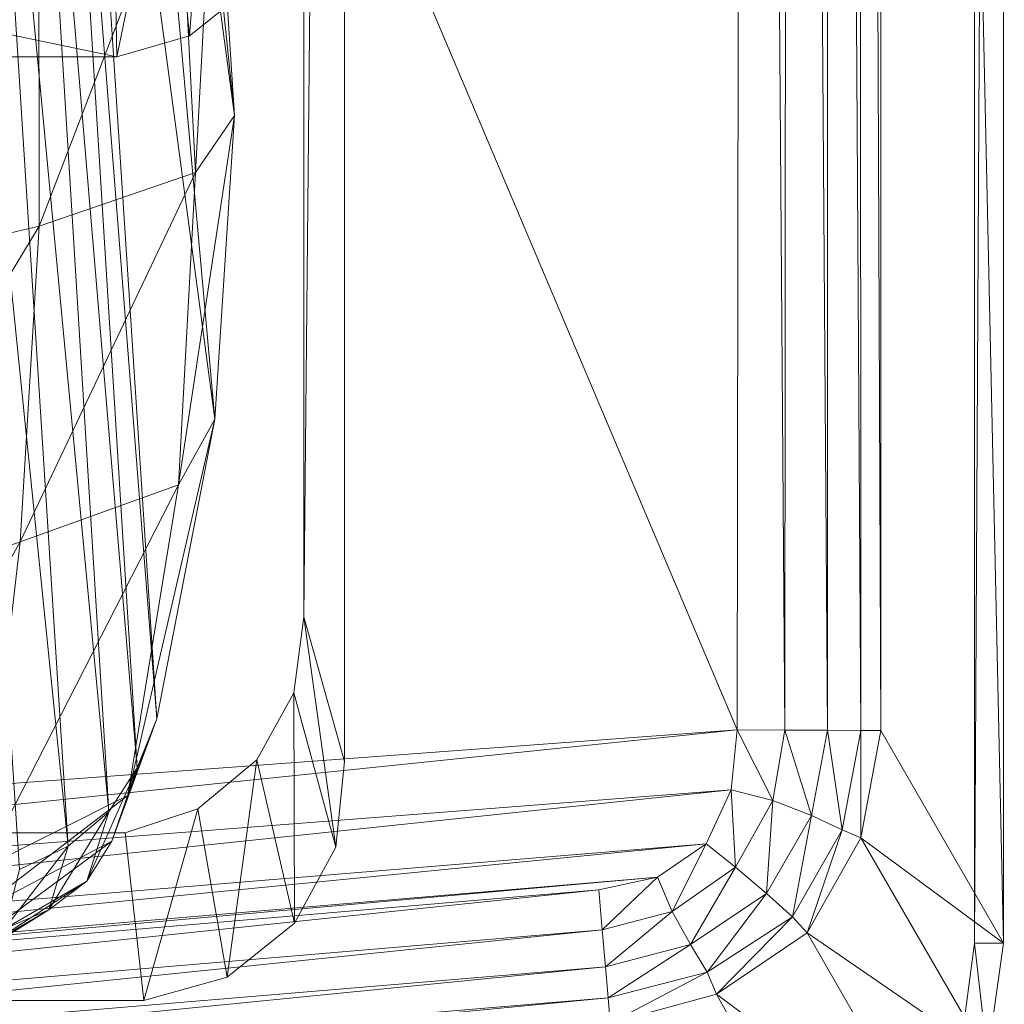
# Model space of a CAD drawing. Header units: inches. Extents: x 813 to 1305, y 19 to 194.
# Tile 155 of 256: x 1184.9 to 1186.19, y 65.2 to 66.5. Entities that reach past the tile are written whole.
import ezdxf

# ---------------------------------------------------------------- set-up
doc = ezdxf.new("R2010")
doc.units = ezdxf.units.IN
doc.header["$MEASUREMENT"] = 0
doc.layers.add('CET color Grey98', color=7, linetype='Continuous', true_color=0xfafafa)
doc.layers.add('CET Default', color=7, linetype='Continuous')

# ---------------------------------------------------------------- blocks, each defined once
blk = doc.blocks.new('*C286')
at = {"layer": 'CET color Grey98', "linetype": 'Continuous', "lineweight": 0}
for points, invisible_edges in [([(-12.3718, 15.475, 4.0341), (-12.5469, 14.9362, 4.0341), (-2.0573, 11.3634, 7.8028), (-12.3718, 15.475, 4.0341)], 4), ([(-11.0457, 14.5181, 25.3047), (-11.0705, 14.2976, 24.9962), (-12.5441, 14.5181, 25.3047), (-11.0457, 14.5181, 25.3047)], 2), ([(-11.0705, 14.2976, 24.9962), (-12.5193, 14.2976, 24.9962), (-12.5441, 14.5181, 25.3047), (-11.0705, 14.2976, 24.9962)], 4), ([(-12.6149, 14.266, 24.9962), (-12.5193, 14.2976, 24.9962), (-10.9749, 14.266, 24.9962), (-12.6149, 14.266, 24.9962)], 6), ([(-12.5193, 14.2976, 24.9962), (-11.0705, 14.2976, 24.9962), (-10.9749, 14.266, 24.9962), (-12.5193, 14.2976, 24.9962)], 4), ([(-12.6924, 14.2016, 24.9962), (-12.6149, 14.266, 24.9962), (-10.8974, 14.2016, 24.9962), (-12.6924, 14.2016, 24.9962)], 6), ([(-12.6149, 14.266, 24.9962), (-10.9749, 14.266, 24.9962), (-10.8974, 14.2016, 24.9962), (-12.6149, 14.266, 24.9962)], 13), ([(-12.741, 14.1134, 24.9962), (-12.6924, 14.2016, 24.9962), (-10.8488, 14.1134, 24.9962), (-12.741, 14.1134, 24.9962)], 6), ([(-12.6924, 14.2016, 24.9962), (-10.8974, 14.2016, 24.9962), (-10.8488, 14.1134, 24.9962), (-12.6924, 14.2016, 24.9962)], 13), ([(-12.7541, 14.0135, 24.9962), (-12.741, 14.1134, 24.9962), (-10.8357, 14.0135, 24.9962), (-12.7541, 14.0135, 24.9962)], 6), ([(-12.741, 14.1134, 24.9962), (-10.8488, 14.1134, 24.9962), (-10.8357, 14.0135, 24.9962), (-12.741, 14.1134, 24.9962)], 13), ([(-10.8357, 8.5066, 24.9962), (-12.7541, 8.5066, 24.9962), (-10.8357, 14.0135, 24.9962), (-10.8357, 8.5066, 24.9962)], 11), ([(-12.7541, 8.5066, 24.9962), (-12.7541, 14.0135, 24.9962), (-10.8357, 14.0135, 24.9962), (-12.7541, 8.5066, 24.9962)], 6)]:
    blk.add_3dface(points, dxfattribs=dict(at, invisible_edges=invisible_edges))
for points in [[(-12.5469, 14.9362, 4.0341), (-12.555, 14.8954, 4.018), (-2.0663, 11.321, 7.7876), (-12.5469, 14.9362, 4.0341)], [(-12.5469, 14.9362, 4.0341), (-2.0663, 11.321, 7.7876), (-2.0573, 11.3634, 7.8028), (-12.5469, 14.9362, 4.0341)], [(-12.555, 14.8954, 4.018), (-12.5545, 14.8638, 3.9865), (-2.0661, 11.2879, 7.7558), (-12.555, 14.8954, 4.018)], [(-12.555, 14.8954, 4.018), (-2.0661, 11.2879, 7.7558), (-2.0663, 11.321, 7.7876), (-12.555, 14.8954, 4.018)], [(-12.5545, 14.8638, 3.9865), (-12.5454, 14.8477, 3.946), (-2.0569, 11.271, 7.7141), (-12.5545, 14.8638, 3.9865)], [(-12.5545, 14.8638, 3.9865), (-2.0569, 11.271, 7.7141), (-2.0661, 11.2879, 7.7558), (-12.5545, 14.8638, 3.9865)], [(-12.5454, 14.8477, 3.946), (-11.5636, 14.4584, 3.3192), (-2.284, 11.2171, 5.2733), (-12.5454, 14.8477, 3.946)], [(-12.5454, 14.8477, 3.946), (-2.284, 11.2171, 5.2733), (-2.0569, 11.271, 7.7141), (-12.5454, 14.8477, 3.946)], [(-11.7736, 14.5304, 3.2506), (-11.5636, 14.4584, 3.3192), (-12.5454, 14.8477, 3.946), (-11.7736, 14.5304, 3.2506)], [(-13.4631, 14.8112, 25.3867), (-13.5869, 14.7268, 25.3858), (-13.2966, 14.5095, 26.069), (-13.4631, 14.8112, 25.3867)], [(-13.4631, 14.8112, 25.3867), (-13.2966, 14.5095, 26.069), (-13.1569, 14.5476, 26.0632), (-13.4631, 14.8112, 25.3867)], [(-10.496, 14.7702, 26.0715), (-13.1569, 14.5476, 26.0632), (-13.1541, 14.5144, 26.1054), (-10.496, 14.7702, 26.0715)], [(-10.4931, 14.7376, 26.1117), (-10.496, 14.7702, 26.0715), (-13.1541, 14.5144, 26.1054), (-10.4931, 14.7376, 26.1117)], [(-10.4931, 14.7376, 26.1117), (-13.1541, 14.5144, 26.1054), (-13.1506, 14.4737, 26.1399), (-10.4931, 14.7376, 26.1117)], [(-10.4896, 14.6969, 26.1425), (-10.4931, 14.7376, 26.1117), (-13.1506, 14.4737, 26.1399), (-10.4896, 14.6969, 26.1425)], [(-13.5869, 14.7268, 25.3858), (-13.6527, 14.5919, 25.3823), (-13.4159, 14.4288, 26.0652), (-13.5869, 14.7268, 25.3858)], [(-13.5869, 14.7268, 25.3858), (-13.4159, 14.4288, 26.0652), (-13.2966, 14.5095, 26.069), (-13.5869, 14.7268, 25.3858)], [(-10.4896, 14.6969, 26.1425), (-13.1506, 14.4737, 26.1399), (-13.1465, 14.4249, 26.1612), (-10.4896, 14.6969, 26.1425)], [(-10.4856, 14.6503, 26.163), (-10.4896, 14.6969, 26.1425), (-13.1465, 14.4249, 26.1612), (-10.4856, 14.6503, 26.163)], [(-10.4856, 14.6503, 26.163), (-13.1465, 14.4249, 26.1612), (-13.1421, 14.3725, 26.1724), (-10.4856, 14.6503, 26.163)], [(-10.4813, 14.5995, 26.1723), (-10.4856, 14.6503, 26.163), (-13.1421, 14.3725, 26.1724), (-10.4813, 14.5995, 26.1723)], [(-13.2193, 14.3558, 26.1723), (-13.2832, 14.3118, 26.1723), (-10.3923, 14.596, 26.1723), (-13.2193, 14.3558, 26.1723)], [(-13.2832, 14.3118, 26.1723), (-10.3155, 14.5565, 26.1723), (-10.3923, 14.596, 26.1723), (-13.2832, 14.3118, 26.1723)], [(-13.1421, 14.3725, 26.1724), (-13.2193, 14.3558, 26.1723), (-10.4813, 14.5995, 26.1723), (-13.1421, 14.3725, 26.1724)], [(-13.2193, 14.3558, 26.1723), (-10.3923, 14.596, 26.1723), (-10.4813, 14.5995, 26.1723), (-13.2193, 14.3558, 26.1723)], [(-13.6356, 14.4427, 25.3308), (-13.674, 14.4427, 25.3787), (-13.6527, 14.5919, 25.3823), (-13.6356, 14.4427, 25.3308)], [(-13.6527, 14.5919, 25.3823), (-13.674, 14.4427, 25.3787), (-13.4862, 14.3041, 26.0473), (-13.6527, 14.5919, 25.3823)], [(-13.6177, 14.5784, 25.3308), (-13.6356, 14.4427, 25.3308), (-13.6527, 14.5919, 25.3823), (-13.6177, 14.5784, 25.3308)], [(-13.6527, 14.5919, 25.3823), (-13.4862, 14.3041, 26.0473), (-13.4159, 14.4288, 26.0652), (-13.6527, 14.5919, 25.3823)], [(-13.2832, 14.3118, 26.1723), (-13.3158, 14.2408, 26.1724), (-10.3155, 14.5565, 26.1723), (-13.2832, 14.3118, 26.1723)], [(-13.3158, 14.2408, 26.1724), (-10.2792, 14.4768, 26.1723), (-10.3155, 14.5565, 26.1723), (-13.3158, 14.2408, 26.1724)], [(-13.2966, 14.5095, 26.069), (-13.2846, 14.4806, 26.1119), (-13.1569, 14.5476, 26.0632), (-13.2966, 14.5095, 26.069)], [(-13.2846, 14.4806, 26.1119), (-13.1541, 14.5144, 26.1054), (-13.1569, 14.5476, 26.0632), (-13.2846, 14.4806, 26.1119)], [(-12.6534, 14.4871, 25.3047), (-12.5441, 14.5181, 25.3047), (-12.6149, 14.266, 24.9962), (-12.6534, 14.4871, 25.3047)], [(-12.5441, 14.5181, 25.3047), (-12.5193, 14.2976, 24.9962), (-12.6149, 14.266, 24.9962), (-12.5441, 14.5181, 25.3047)], [(-12.245, 14.5071, 15.7505), (-12.4192, 14.3987, 15.9382), (-12.1972, 14.5283, 15.7887), (-12.245, 14.5071, 15.7505)], [(-12.4192, 14.3987, 15.9382), (-12.3609, 14.4238, 15.9581), (-12.1972, 14.5283, 15.7887), (-12.4192, 14.3987, 15.9382)], [(-13.4159, 14.4288, 26.0652), (-13.3964, 14.4077, 26.1121), (-13.2966, 14.5095, 26.069), (-13.4159, 14.4288, 26.0652)], [(-13.3964, 14.4077, 26.1121), (-13.2846, 14.4806, 26.1119), (-13.2966, 14.5095, 26.069), (-13.3964, 14.4077, 26.1121)], [(-13.2846, 14.4806, 26.1119), (-13.2627, 14.4442, 26.1443), (-13.1541, 14.5144, 26.1054), (-13.2846, 14.4806, 26.1119)], [(-13.2627, 14.4442, 26.1443), (-13.1506, 14.4737, 26.1399), (-13.1541, 14.5144, 26.1054), (-13.2627, 14.4442, 26.1443)], [(-12.2901, 14.4645, 15.6983), (-12.4689, 14.3608, 15.9076), (-12.245, 14.5071, 15.7505), (-12.2901, 14.4645, 15.6983)], [(-12.4689, 14.3608, 15.9076), (-12.4192, 14.3987, 15.9382), (-12.245, 14.5071, 15.7505), (-12.4689, 14.3608, 15.9076)], [(-13.3964, 14.4077, 26.1121), (-13.3622, 14.3772, 26.1457), (-13.2846, 14.4806, 26.1119), (-13.3964, 14.4077, 26.1121)], [(-13.3622, 14.3772, 26.1457), (-13.2627, 14.4442, 26.1443), (-13.2846, 14.4806, 26.1119), (-13.3622, 14.3772, 26.1457)], [(-12.7421, 14.4162, 25.3047), (-12.6534, 14.4871, 25.3047), (-12.6924, 14.2016, 24.9962), (-12.7421, 14.4162, 25.3047)], [(-12.6534, 14.4871, 25.3047), (-12.6149, 14.266, 24.9962), (-12.6924, 14.2016, 24.9962), (-12.6534, 14.4871, 25.3047)], [(-12.3316, 14.3444, 15.618), (-12.0645, 14.4806, 15.5007), (-12.3812, 13.9146, 15.5437), (-12.3316, 14.3444, 15.618)], [(-12.0645, 14.4806, 15.5007), (-12.0942, 14.0163, 15.4178), (-12.3812, 13.9146, 15.5437), (-12.0645, 14.4806, 15.5007)], [(-13.3158, 14.2408, 26.1724), (-13.3239, 14.162, 26.1725), (-10.2792, 14.4768, 26.1723), (-13.3158, 14.2408, 26.1724)], [(-13.3239, 14.162, 26.1725), (-10.271, 14.3879, 26.1724), (-10.2792, 14.4768, 26.1723), (-13.3239, 14.162, 26.1725)], [(-13.2627, 14.4442, 26.1443), (-13.2383, 14.401, 26.163), (-13.1506, 14.4737, 26.1399), (-13.2627, 14.4442, 26.1443)], [(-13.2383, 14.401, 26.163), (-13.1465, 14.4249, 26.1612), (-13.1506, 14.4737, 26.1399), (-13.2383, 14.401, 26.163)], [(-12.3189, 14.4047, 15.6498), (-12.5018, 14.3085, 15.8751), (-12.2901, 14.4645, 15.6983), (-12.3189, 14.4047, 15.6498)], [(-12.5018, 14.3085, 15.8751), (-12.4689, 14.3608, 15.9076), (-12.2901, 14.4645, 15.6983), (-12.5018, 14.3085, 15.8751)], [(-13.675, 7.0371, 25.3781), (-13.674, 14.4427, 25.3787), (-13.6356, 14.4427, 25.3308), (-13.675, 7.0371, 25.3781)], [(-13.6365, 7.0371, 25.3308), (-13.675, 7.0371, 25.3781), (-13.6356, 14.4427, 25.3308), (-13.6365, 7.0371, 25.3308)], [(-13.674, 14.4427, 25.3787), (-13.675, 7.0371, 25.3781), (-13.5118, 7.0311, 26.0382), (-13.674, 14.4427, 25.3787)], [(-13.674, 14.4427, 25.3787), (-13.5129, 14.1628, 26.0287), (-13.4862, 14.3041, 26.0473), (-13.674, 14.4427, 25.3787)], [(-13.5129, 14.1628, 26.0287), (-13.674, 14.4427, 25.3787), (-13.5118, 7.0311, 26.0382), (-13.5129, 14.1628, 26.0287)], [(-13.3622, 14.3772, 26.1457), (-13.3215, 14.3427, 26.1645), (-13.2627, 14.4442, 26.1443), (-13.3622, 14.3772, 26.1457)], [(-13.3215, 14.3427, 26.1645), (-13.2383, 14.401, 26.163), (-13.2627, 14.4442, 26.1443), (-13.3215, 14.3427, 26.1645)], [(-13.4862, 14.3041, 26.0473), (-13.4619, 14.2933, 26.1004), (-13.4159, 14.4288, 26.0652), (-13.4862, 14.3041, 26.0473)], [(-13.4619, 14.2933, 26.1004), (-13.3964, 14.4077, 26.1121), (-13.4159, 14.4288, 26.0652), (-13.4619, 14.2933, 26.1004)], [(-13.2383, 14.401, 26.163), (-13.2193, 14.3558, 26.1723), (-13.1465, 14.4249, 26.1612), (-13.2383, 14.401, 26.163)], [(-13.2193, 14.3558, 26.1723), (-13.1421, 14.3725, 26.1724), (-13.1465, 14.4249, 26.1612), (-13.2193, 14.3558, 26.1723)], [(-12.7963, 14.3164, 25.3047), (-12.7421, 14.4162, 25.3047), (-12.741, 14.1134, 24.9962), (-12.7963, 14.3164, 25.3047)], [(-12.7421, 14.4162, 25.3047), (-12.6924, 14.2016, 24.9962), (-12.741, 14.1134, 24.9962), (-12.7421, 14.4162, 25.3047)], [(-12.4192, 14.3987, 15.9382), (-12.4444, 14.3148, 16.1978), (-12.3609, 14.4238, 15.9581), (-12.4192, 14.3987, 15.9382)], [(-12.4444, 14.3148, 16.1978), (-12.3804, 14.3458, 16.2051), (-12.3609, 14.4238, 15.9581), (-12.4444, 14.3148, 16.1978)], [(-13.4619, 14.2933, 26.1004), (-13.4215, 14.2747, 26.14), (-13.3964, 14.4077, 26.1121), (-13.4619, 14.2933, 26.1004)], [(-13.4215, 14.2747, 26.14), (-13.3622, 14.3772, 26.1457), (-13.3964, 14.4077, 26.1121), (-13.4215, 14.2747, 26.14)], [(-13.3215, 14.3427, 26.1645), (-13.2832, 14.3118, 26.1723), (-13.2383, 14.401, 26.163), (-13.3215, 14.3427, 26.1645)], [(-13.2832, 14.3118, 26.1723), (-13.2193, 14.3558, 26.1723), (-13.2383, 14.401, 26.163), (-13.2832, 14.3118, 26.1723)], [(-12.3316, 14.3444, 15.618), (-12.5229, 14.2484, 15.8498), (-12.3189, 14.4047, 15.6498), (-12.3316, 14.3444, 15.618)], [(-12.5229, 14.2484, 15.8498), (-12.5018, 14.3085, 15.8751), (-12.3189, 14.4047, 15.6498), (-12.5229, 14.2484, 15.8498)], [(-10.2633, 6.9311, 26.1799), (-10.271, 14.3879, 26.1724), (-13.3239, 14.162, 26.1725), (-10.2633, 6.9311, 26.1799)], [(-12.4689, 14.3608, 15.9076), (-12.4981, 14.2699, 16.1864), (-12.4192, 14.3987, 15.9382), (-12.4689, 14.3608, 15.9076)], [(-12.4981, 14.2699, 16.1864), (-12.4444, 14.3148, 16.1978), (-12.4192, 14.3987, 15.9382), (-12.4981, 14.2699, 16.1864)], [(-13.4215, 14.2747, 26.14), (-13.3706, 14.2547, 26.1638), (-13.3622, 14.3772, 26.1457), (-13.4215, 14.2747, 26.14)], [(-13.3706, 14.2547, 26.1638), (-13.3215, 14.3427, 26.1645), (-13.3622, 14.3772, 26.1457), (-13.3706, 14.2547, 26.1638)], [(-12.5018, 14.3085, 15.8751), (-12.535, 14.2118, 16.1705), (-12.4689, 14.3608, 15.9076), (-12.5018, 14.3085, 15.8751)], [(-12.535, 14.2118, 16.1705), (-12.4981, 14.2699, 16.1864), (-12.4689, 14.3608, 15.9076), (-12.535, 14.2118, 16.1705)], [(-13.3706, 14.2547, 26.1638), (-13.3158, 14.2408, 26.1724), (-13.3215, 14.3427, 26.1645), (-13.3706, 14.2547, 26.1638)], [(-13.3158, 14.2408, 26.1724), (-13.2832, 14.3118, 26.1723), (-13.3215, 14.3427, 26.1645), (-13.3158, 14.2408, 26.1724)], [(-12.5229, 14.2484, 15.8498), (-12.3316, 14.3444, 15.618), (-12.5896, 13.8398, 15.78), (-12.5229, 14.2484, 15.8498)], [(-12.3316, 14.3444, 15.618), (-12.3812, 13.9146, 15.5437), (-12.5896, 13.8398, 15.78), (-12.3316, 14.3444, 15.618)], [(-12.3804, 14.3458, 16.2051), (-12.4444, 14.3148, 16.1978), (-12.2585, 12.4926, 22.393), (-12.3804, 14.3458, 16.2051)], [(-12.8076, 14.2034, 25.3047), (-12.7963, 14.3164, 25.3047), (-12.7541, 14.0135, 24.9962), (-12.8076, 14.2034, 25.3047)], [(-12.7963, 14.3164, 25.3047), (-12.741, 14.1134, 24.9962), (-12.7541, 14.0135, 24.9962), (-12.7963, 14.3164, 25.3047)], [(-12.4444, 14.3148, 16.1978), (-12.4981, 14.2699, 16.1864), (-12.3258, 12.4546, 22.3888), (-12.4444, 14.3148, 16.1978)], [(-12.4444, 14.3148, 16.1978), (-12.3258, 12.4546, 22.3888), (-12.2585, 12.4926, 22.393), (-12.4444, 14.3148, 16.1978)], [(-13.5129, 14.1628, 26.0287), (-13.4862, 14.1628, 26.0862), (-13.4862, 14.3041, 26.0473), (-13.5129, 14.1628, 26.0287)], [(-13.4862, 14.1628, 26.0862), (-13.4619, 14.2933, 26.1004), (-13.4862, 14.3041, 26.0473), (-13.4862, 14.1628, 26.0862)], [(-12.5229, 14.2484, 15.8498), (-12.5608, 14.1476, 16.1525), (-12.5018, 14.3085, 15.8751), (-12.5229, 14.2484, 15.8498)], [(-12.5608, 14.1476, 16.1525), (-12.535, 14.2118, 16.1705), (-12.5018, 14.3085, 15.8751), (-12.5608, 14.1476, 16.1525)], [(-13.4862, 14.1628, 26.0862), (-13.4425, 14.1626, 26.1322), (-13.4619, 14.2933, 26.1004), (-13.4862, 14.1628, 26.0862)], [(-13.4425, 14.1626, 26.1322), (-13.4215, 14.2747, 26.14), (-13.4619, 14.2933, 26.1004), (-13.4425, 14.1626, 26.1322)], [(-13.4425, 14.1626, 26.1322), (-13.3864, 14.1623, 26.1619), (-13.4215, 14.2747, 26.14), (-13.4425, 14.1626, 26.1322)], [(-13.3864, 14.1623, 26.1619), (-13.3706, 14.2547, 26.1638), (-13.4215, 14.2747, 26.14), (-13.3864, 14.1623, 26.1619)], [(-12.4981, 14.2699, 16.1864), (-12.535, 14.2118, 16.1705), (-12.383, 12.4029, 22.3841), (-12.4981, 14.2699, 16.1864)], [(-12.4981, 14.2699, 16.1864), (-12.383, 12.4029, 22.3841), (-12.3258, 12.4546, 22.3888), (-12.4981, 14.2699, 16.1864)], [(-13.3864, 14.1623, 26.1619), (-13.3239, 14.162, 26.1725), (-13.3706, 14.2547, 26.1638), (-13.3864, 14.1623, 26.1619)], [(-13.3239, 14.162, 26.1725), (-13.3158, 14.2408, 26.1724), (-13.3706, 14.2547, 26.1638), (-13.3239, 14.162, 26.1725)], [(-12.5608, 14.1476, 16.1525), (-12.5229, 14.2484, 15.8498), (-12.6374, 13.7532, 16.0808), (-12.5608, 14.1476, 16.1525)], [(-12.5229, 14.2484, 15.8498), (-12.5896, 13.8398, 15.78), (-12.6374, 13.7532, 16.0808), (-12.5229, 14.2484, 15.8498)], [(-12.535, 14.2118, 16.1705), (-12.5608, 14.1476, 16.1525), (-12.4188, 12.3349, 22.3797), (-12.535, 14.2118, 16.1705)], [(-12.535, 14.2118, 16.1705), (-12.4188, 12.3349, 22.3797), (-12.383, 12.4029, 22.3841), (-12.535, 14.2118, 16.1705)], [(-12.8075, 8.5068, 25.3047), (-12.8076, 14.2034, 25.3047), (-12.7541, 14.0135, 24.9962), (-12.8075, 8.5068, 25.3047)], [(-13.4862, 14.1628, 26.0862), (-13.5129, 14.1628, 26.0287), (-13.4838, 7.0311, 26.0916), (-13.4862, 14.1628, 26.0862)], [(-13.5129, 14.1628, 26.0287), (-13.5118, 7.0311, 26.0382), (-13.4838, 7.0311, 26.0916), (-13.5129, 14.1628, 26.0287)], [(-13.4425, 14.1626, 26.1322), (-13.4862, 14.1628, 26.0862), (-13.4429, 7.0311, 26.1344), (-13.4425, 14.1626, 26.1322)], [(-13.4862, 14.1628, 26.0862), (-13.4838, 7.0311, 26.0916), (-13.4429, 7.0311, 26.1344), (-13.4862, 14.1628, 26.0862)], [(-13.4425, 14.1626, 26.1322), (-13.4429, 7.0311, 26.1344), (-13.392, 7.0311, 26.1644), (-13.4425, 14.1626, 26.1322)], [(-13.3864, 14.1623, 26.1619), (-13.4425, 14.1626, 26.1322), (-13.392, 7.0311, 26.1644), (-13.3864, 14.1623, 26.1619)], [(-13.3864, 14.1623, 26.1619), (-13.392, 7.0311, 26.1644), (-13.3338, 7.0311, 26.1802), (-13.3864, 14.1623, 26.1619)], [(-13.3239, 14.162, 26.1725), (-13.3864, 14.1623, 26.1619), (-13.3338, 7.0311, 26.1802), (-13.3239, 14.162, 26.1725)], [(-13.3338, 7.0311, 26.1802), (-10.2633, 6.9311, 26.1799), (-13.3239, 14.162, 26.1725), (-13.3338, 7.0311, 26.1802)], [(-12.5608, 14.1476, 16.1525), (-12.6374, 13.7532, 16.0808), (-12.4378, 12.2598, 22.3771), (-12.5608, 14.1476, 16.1525)], [(-12.5608, 14.1476, 16.1525), (-12.4378, 12.2598, 22.3771), (-12.4188, 12.3349, 22.3797), (-12.5608, 14.1476, 16.1525)], [(-12.7541, 8.5066, 24.9962), (-12.8075, 8.5068, 25.3047), (-12.7541, 14.0135, 24.9962), (-12.7541, 8.5066, 24.9962)], [(-12.3812, 13.9146, 15.5437), (-12.0942, 14.0163, 15.4178), (-12.4064, 13.4995, 15.4711), (-12.3812, 13.9146, 15.5437)], [(-12.0942, 14.0163, 15.4178), (-12.1155, 13.5681, 15.3357), (-12.4064, 13.4995, 15.4711), (-12.0942, 14.0163, 15.4178)], [(-12.5896, 13.8398, 15.78), (-12.3812, 13.9146, 15.5437), (-12.612, 13.4288, 15.7079), (-12.5896, 13.8398, 15.78)], [(-12.3812, 13.9146, 15.5437), (-12.4064, 13.4995, 15.4711), (-12.612, 13.4288, 15.7079), (-12.3812, 13.9146, 15.5437)], [(-12.6374, 13.7532, 16.0808), (-12.5896, 13.8398, 15.78), (-12.6632, 13.3541, 16.0005), (-12.6374, 13.7532, 16.0808)], [(-12.5896, 13.8398, 15.78), (-12.612, 13.4288, 15.7079), (-12.6632, 13.3541, 16.0005), (-12.5896, 13.8398, 15.78)], [(-12.6374, 13.7532, 16.0808), (-12.6632, 13.3541, 16.0005), (-12.4768, 11.9693, 22.3742), (-12.6374, 13.7532, 16.0808)], [(-12.6374, 13.7532, 16.0808), (-12.4768, 11.9693, 22.3742), (-12.4378, 12.2598, 22.3771), (-12.6374, 13.7532, 16.0808)], [(-12.4064, 13.4995, 15.4711), (-12.1155, 13.5681, 15.3357), (-12.4057, 13.0851, 15.3951), (-12.4064, 13.4995, 15.4711)], [(-12.1155, 13.5681, 15.3357), (-12.1288, 13.1202, 15.2525), (-12.4057, 13.0851, 15.3951), (-12.1155, 13.5681, 15.3357)], [(-12.612, 13.4288, 15.7079), (-12.4064, 13.4995, 15.4711), (-12.5909, 13.019, 15.6302), (-12.612, 13.4288, 15.7079)], [(-12.4064, 13.4995, 15.4711), (-12.4057, 13.0851, 15.3951), (-12.5909, 13.019, 15.6302), (-12.4064, 13.4995, 15.4711)], [(-12.6632, 13.3541, 16.0005), (-12.612, 13.4288, 15.7079), (-12.6374, 12.9565, 15.9134), (-12.6632, 13.3541, 16.0005)], [(-12.612, 13.4288, 15.7079), (-12.5909, 13.019, 15.6302), (-12.6374, 12.9565, 15.9134), (-12.612, 13.4288, 15.7079)], [(-12.6632, 13.3541, 16.0005), (-12.4897, 11.6764, 22.3726), (-12.4768, 11.9693, 22.3742), (-12.6632, 13.3541, 16.0005)], [(-12.6632, 13.3541, 16.0005), (-12.6374, 12.9565, 15.9134), (-12.4897, 11.6764, 22.3726), (-12.6632, 13.3541, 16.0005)], [(-12.6038, 13.2492, 24.9855), (-12.5086, 13.2766, 24.9855), (-12.5755, 12.9515, 24.6418), (-12.6038, 13.2492, 24.9855)], [(-12.5086, 13.2766, 24.9855), (-12.5027, 12.9803, 24.6418), (-12.5755, 12.9515, 24.6418), (-12.5086, 13.2766, 24.9855)], [(-12.5027, 12.9803, 24.6418), (-12.5086, 13.2766, 24.9855), (-11.0871, 12.9803, 24.6418), (-12.5027, 12.9803, 24.6418)], [(-12.5086, 13.2766, 24.9855), (-11.0812, 13.2766, 24.9855), (-11.0871, 12.9803, 24.6418), (-12.5086, 13.2766, 24.9855)], [(-12.681, 13.1873, 24.9855), (-12.6038, 13.2492, 24.9855), (-12.6311, 12.8956, 24.6418), (-12.681, 13.1873, 24.9855)], [(-12.6038, 13.2492, 24.9855), (-12.5755, 12.9515, 24.6418), (-12.6311, 12.8956, 24.6418), (-12.6038, 13.2492, 24.9855)]]:
    blk.add_3dface(points, dxfattribs=at)
blk = doc.blocks.new('*C200')
at = {"layer": 'CET Default', "linetype": 'Continuous', "lineweight": 0, "rotation": 179.9999999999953}
blk.add_blockref('*C286', (373.7957, 892.8549), dxfattribs=at)

msp = doc.modelspace()

# ---------------------------------------------------------------- block references
at = {"layer": 'CET Default', "linetype": 'Continuous', "lineweight": 0}
msp.add_blockref('*C200', (798.7199, -813.1289), dxfattribs=at)

doc.saveas('drawing.dxf')
